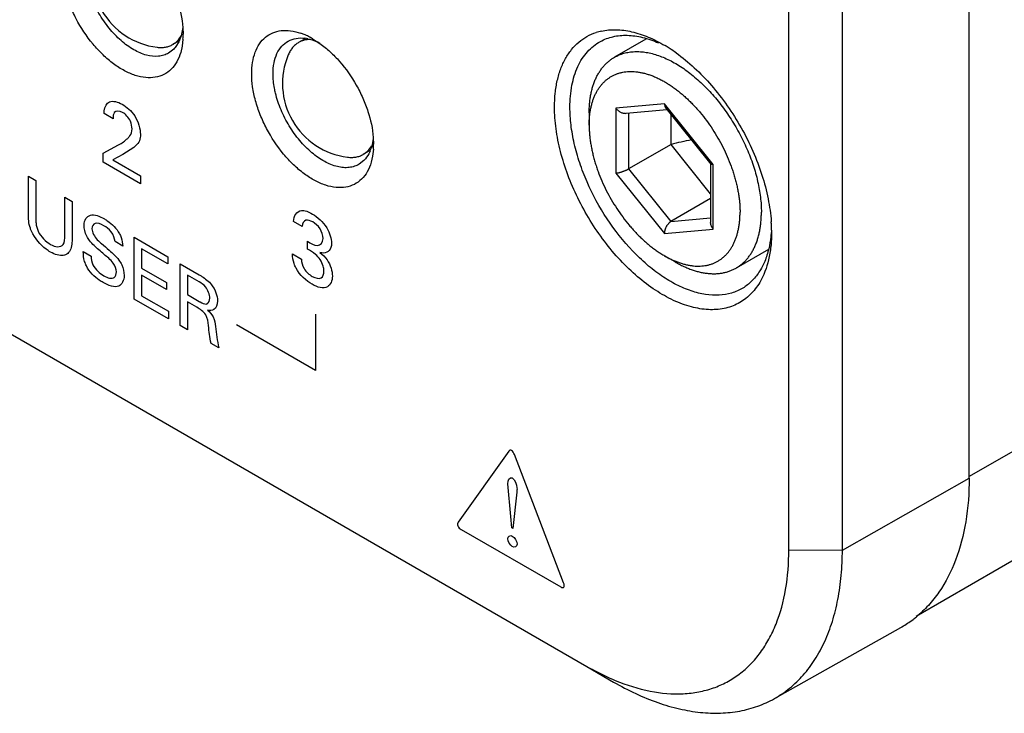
# Model space of a CAD drawing. Header units: inches. Extents: x 0 to 34, y 0 to 22.
# Tile 31 of 37: x 28.509 to 28.966, y 16.217 to 16.539. Entities that reach past the tile are written whole.
import ezdxf

# ---------------------------------------------------------------- set-up
doc = ezdxf.new("R2010")
doc.units = ezdxf.units.IN
doc.header["$LTSCALE"] = 1.87
doc.header["$MEASUREMENT"] = 0
doc.layers.get('0').update_dxf_attribs({"linetype": 'CONTINUOUS'})
doc.layers.add('02___PRT_ALL_AXES', color=7, linetype='CONTINUOUS')

msp = doc.modelspace()

# ---------------------------------------------------------------- linework, layer by layer
at = {"color": 7, "linetype": 'CONTINUOUS'}
for p, q in [((31.3921456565, 17.7367484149), (28.9497088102, 16.3265159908)), ((31.3610832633, 17.6680878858), (28.925104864, 16.261584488)), ((26.5802840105, 17.5040423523), (28.7723150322, 16.238391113)), ((28.9497088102, 16.3258033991), (28.9497088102, 16.611567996)), ((28.8660066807, 16.292477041), (28.8660066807, 16.5782416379)), ((28.8908629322, 16.2924144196), (28.8908629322, 16.5781790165)), ((28.5827538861, 16.5293508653), (28.5841431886, 16.5313281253)), ((28.5847772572, 16.5350708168), (28.5840368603, 16.5312302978)), ((28.5848031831, 16.5351115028), (28.5849317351, 16.5319245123)), ((28.5829653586, 16.5284430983), (28.5813050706, 16.5258339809)), ((28.5840368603, 16.5312302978), (28.5829653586, 16.5284430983)), ((28.5848596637, 16.5296420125), (28.584488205, 16.5264224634)), ((28.6450330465, 16.5298787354), (28.6484350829, 16.5276783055)), ((28.799676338, 16.5296679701), (28.7850758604, 16.5212378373)), ((28.584488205, 16.5264224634), (28.5838270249, 16.5235214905)), ((28.808377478, 16.4995637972), (28.7857916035, 16.4975478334)), ((28.8309633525, 16.4714662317), (28.808377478, 16.4995637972)), ((28.7733756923, 16.4953757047), (28.7733756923, 16.4896598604)), ((28.7857916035, 16.4975478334), (28.7857916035, 16.4674343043)), ((28.7904901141, 16.4952224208), (28.8094731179, 16.4969168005)), ((28.7916835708, 16.495328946), (28.7916835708, 16.4693982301)), ((28.8089456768, 16.4975729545), (28.8297927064, 16.4716385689)), ((28.8113650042, 16.4807620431), (28.8113650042, 16.4945632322)), ((28.6731947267, 16.4840364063), (28.6733200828, 16.4808901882)), ((28.6711422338, 16.4783165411), (28.6724613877, 16.4801715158)), ((28.6732480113, 16.4786076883), (28.6728765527, 16.4753881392)), ((28.8113650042, 16.4807620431), (28.7916835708, 16.4693982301)), ((28.8297430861, 16.457899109), (28.8113650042, 16.4807620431)), ((28.6688670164, 16.4733556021), (28.6666919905, 16.4716351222)), ((28.6728765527, 16.4753881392), (28.6722153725, 16.4724871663)), ((28.7857916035, 16.4674343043), (28.808377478, 16.4393367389)), ((28.7916835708, 16.4693982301), (28.8113234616, 16.4449655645)), ((28.8297430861, 16.4717002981), (28.8297430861, 16.4444410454)), ((28.8309633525, 16.4413527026), (28.8309633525, 16.4714662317)), ((28.8297430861, 16.4556008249), (28.8113234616, 16.4449655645)), ((28.8113234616, 16.4449655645), (28.8297430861, 16.4466096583)), ((28.808377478, 16.4393367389), (28.8309633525, 16.4413527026)), ((28.8580279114, 16.441000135), (28.8580318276, 16.4399639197)), ((28.8565947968, 16.4320487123), (28.8415785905, 16.423378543)), ((28.8133310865, 16.4261753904), (28.8083808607, 16.4290330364)), ((28.8908629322, 16.2924144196), (28.9497088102, 16.3258033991)), ((28.8660066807, 16.292477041), (28.8908629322, 16.2924144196)), ((28.8593042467, 16.2234189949), (28.9179988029, 16.2564771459)), ((28.7723150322, 16.238391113), (28.7846889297, 16.2311227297))]:
    msp.add_line(p, q, dxfattribs=at)
at = {"color": 40, "linetype": 'CONTINUOUS'}
for p, q in [((28.5524229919, 16.4927171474), (28.5482991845, 16.4950981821)), ((28.5479058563, 16.4766462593), (28.5550127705, 16.480612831)), ((28.5479058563, 16.4725208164), (28.5479058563, 16.4766462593)), ((28.5620425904, 16.4793196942), (28.5570172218, 16.4760557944)), ((28.5651789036, 16.4625475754), (28.5479058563, 16.4725208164)), ((28.5570172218, 16.4760557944), (28.5522697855, 16.4735839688)), ((28.5522697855, 16.4735839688), (28.5651789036, 16.4661304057)), ((28.5131491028, 16.4659782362), (28.5165824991, 16.4639958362)), ((28.5131491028, 16.4485057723), (28.5131491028, 16.4659782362)), ((28.5165824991, 16.4639958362), (28.5165824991, 16.4462466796)), ((28.5651789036, 16.4661304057), (28.5651789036, 16.4625475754)), ((28.5300671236, 16.456209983), (28.5334047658, 16.4542828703)), ((28.5300671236, 16.4386184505), (28.5300671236, 16.456209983)), ((28.5334047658, 16.4542828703), (28.5334047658, 16.4366113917)), ((28.6401111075, 16.4426768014), (28.6361503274, 16.4449637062)), ((28.5569116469, 16.4335616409), (28.553334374, 16.4356271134)), ((28.5622345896, 16.4376368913), (28.5778095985, 16.4286440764)), ((28.5622345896, 16.4089657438), (28.5622345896, 16.4376368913)), ((28.6425859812, 16.4321339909), (28.6425859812, 16.4358052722)), ((28.5386221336, 16.4309800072), (28.5421994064, 16.4289145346)), ((28.5778095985, 16.4252693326), (28.5656679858, 16.4322797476)), ((28.5656679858, 16.4322797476), (28.5656679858, 16.423345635)), ((28.5778095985, 16.4286440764), (28.5778095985, 16.4252693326)), ((28.6357186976, 16.4298893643), (28.6398812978, 16.4274859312)), ((28.5656679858, 16.423345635), (28.5772247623, 16.4166728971)), ((28.5835739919, 16.4253157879), (28.5924452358, 16.4201936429)), ((28.5835739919, 16.3966446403), (28.5835739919, 16.4253157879)), ((28.5772247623, 16.4133367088), (28.5656679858, 16.4200094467)), ((28.5656679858, 16.4200094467), (28.5656679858, 16.4104771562)), ((28.5923494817, 16.4169127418), (28.5869116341, 16.4200524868)), ((28.5869116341, 16.4200524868), (28.5869116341, 16.4110384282)), ((28.5772247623, 16.4166728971), (28.5772247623, 16.4133367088)), ((28.5780880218, 16.3998121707), (28.5622345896, 16.4089657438)), ((28.5656679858, 16.4104771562), (28.5780880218, 16.4033059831)), ((28.5869116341, 16.4110384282), (28.5923494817, 16.4078986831)), ((28.5913133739, 16.405121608), (28.5869784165, 16.4076245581)), ((28.5869784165, 16.4076245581), (28.5869784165, 16.3946789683)), ((28.5780880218, 16.4033059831), (28.5780880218, 16.3998121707)), ((28.6464269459, 16.4019929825), (28.6463503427, 16.3758137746)), ((28.5869784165, 16.3946789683), (28.5835739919, 16.3966446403)), ((28.6463503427, 16.3758137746), (28.6096608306, 16.396997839)), ((28.6015659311, 16.3862563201), (28.5978830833, 16.3883827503)), ((28.7360237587, 16.3382899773), (28.7126317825, 16.3053734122)), ((28.7615252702, 16.2771539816), (28.7386994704, 16.3367450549)), ((28.7370691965, 16.3080019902), (28.735582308, 16.3231680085)), ((28.739764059, 16.3192226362), (28.7379560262, 16.3024731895)), ((28.7374335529, 16.3027748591), (28.7370691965, 16.3080019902)), ((28.7139551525, 16.3019404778), (28.7601635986, 16.2752603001)), ((28.7379560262, 16.3024731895), (28.7374335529, 16.3027748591))]:
    msp.add_line(p, q, dxfattribs=at)
at = {"color": 7, "linetype": 'CONTINUOUS'}
for centre, radius, start, end in [((28.5771433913, 16.5600888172), 0.0344862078, 157.1665476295, 262.8361564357), ((28.5490962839, 16.5319136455), 0.0358354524, 356.3655457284, 0.0143697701), ((28.6301670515, 16.5055489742), 0.0284666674, 67.3650106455, 70.9130396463), ((28.6289198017, 16.5025306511), 0.0317325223, 63.2865304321, 67.3838755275), ((28.7844620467, 16.5087263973), 0.0252739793, 102.4500291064, 108.0048258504), ((28.6393358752, 16.5128732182), 0.0173342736, 78.4989794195, 82.8896856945), ((28.6271756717, 16.4989969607), 0.0356730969, 59.9613678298, 63.3355573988), ((28.665531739, 16.509054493), 0.0344862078, 157.1665476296, 262.8361564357), ((28.7722652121, 16.4659588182), 0.0707323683, 57.2353742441, 59.1243885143), ((28.7696532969, 16.4618932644), 0.0755646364, 54.3379051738, 57.2383099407), ((28.8700633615, 16.2406655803), 0.2471675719, 101.5019639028, 103.7380947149), ((28.6555170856, 16.4845357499), 0.0175738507, 337.1702532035, 341.4695381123), ((28.6374846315, 16.4808793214), 0.0358354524, 356.3655457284, 0.0143697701), ((28.7831558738, 16.4396880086), 0.074881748, 3.266667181, 3.9748801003), ((28.785144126, 16.4398002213), 0.0728903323, 2.3443573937, 3.2676628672), ((28.7880172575, 16.4399133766), 0.070014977, 0.8912586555, 2.3480118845), ((28.8931684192, 16.3005391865), 0.0505767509, 300.065553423, 307.057978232), ((28.8927456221, 16.3011029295), 0.0512814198, 307.0553847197, 309.2871390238), ((28.8932988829, 16.3003308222), 0.0503310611, 299.388988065, 300.0558526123)]:
    msp.add_arc(centre, radius, start, end, dxfattribs=at)
for points, knots in [([(28.5592478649, 16.579272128), (28.5609295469, 16.5781222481), (28.5642308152, 16.5755039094), (28.5704014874, 16.5692946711), (28.5756834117, 16.5619140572), (28.5798418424, 16.5538169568), (28.58304699, 16.5456709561), (28.5844731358, 16.5392967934), (28.5848031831, 16.5351115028)], [0, 0, 0, 0, 0.1164937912, 0.2401337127, 0.4998018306, 0.631146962, 0.759931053, 1, 1, 1, 1]), ([(28.5838270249, 16.5235214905), (28.5833843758, 16.5220015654), (28.5822395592, 16.519160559), (28.579567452, 16.5155804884), (28.5760921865, 16.5130609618), (28.5719667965, 16.511742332), (28.5673898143, 16.511648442), (28.562524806, 16.5127374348), (28.557509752, 16.5149405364), (28.5524843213, 16.5181800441), (28.5475966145, 16.5223578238), (28.5413807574, 16.5290855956), (28.5361805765, 16.5369635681), (28.5322514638, 16.5454915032), (28.5300547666, 16.551977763), (28.5286973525, 16.5583480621), (28.5283631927, 16.5625578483), (28.5283631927, 16.5645846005)], [0, 0, 0, 0, 0.0514834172, 0.0985746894, 0.1434370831, 0.1887921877, 0.2372370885, 0.2905927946, 0.3496797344, 0.4144827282, 0.4843633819, 0.5582199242, 0.7118716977, 0.7886626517, 0.8632123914, 0.9340874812, 1, 1, 1, 1]), ([(28.578196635, 16.5231680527), (28.5774901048, 16.5227600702), (28.5759533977, 16.5220937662), (28.5724919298, 16.5214336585), (28.5675968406, 16.5220211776), (28.56168422, 16.524644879), (28.5558329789, 16.528966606), (28.5503919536, 16.5347196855), (28.545693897, 16.5415371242), (28.5420337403, 16.5489786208), (28.5404034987, 16.5542349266), (28.5398421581, 16.5568532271)], [0, 0, 0, 0, 0.0429601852, 0.0873186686, 0.1842731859, 0.2966706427, 0.4246579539, 0.5648504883, 0.7117924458, 0.8589977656, 1, 1, 1, 1]), ([(28.6167515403, 16.5135502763), (28.6167515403, 16.5153331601), (28.6169926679, 16.5187458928), (28.6181889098, 16.5235031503), (28.6202008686, 16.527526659), (28.6229959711, 16.5306735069), (28.6264936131, 16.5328071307), (28.6305487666, 16.5338237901), (28.6349897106, 16.5337227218), (28.6379676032, 16.532972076), (28.6394757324, 16.5324506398)], [0, 0, 0, 0, 0.1491040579, 0.2847099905, 0.4077370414, 0.5217299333, 0.6321082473, 0.7451727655, 0.866547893, 1, 1, 1, 1]), ([(28.7573089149, 16.4981200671), (28.757308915, 16.5002525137), (28.7575045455, 16.5043957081), (28.7584435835, 16.5103532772), (28.7600300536, 16.5157902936), (28.7622368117, 16.5206354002), (28.7650346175, 16.524831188), (28.768394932, 16.5283198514), (28.7722843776, 16.5310309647), (28.7751661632, 16.5322801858), (28.776649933, 16.5327627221)], [0, 0, 0, 0, 0.150658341, 0.2924513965, 0.4251446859, 0.5495750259, 0.6671559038, 0.7797532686, 0.8897668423, 1, 1, 1, 1]), ([(28.7785517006, 16.5285897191), (28.7803861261, 16.5295964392), (28.7844737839, 16.531124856), (28.7912096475, 16.5317075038), (28.7984168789, 16.5306555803), (28.8031875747, 16.528983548), (28.8055968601, 16.5279284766)], [0, 0, 0, 0, 0.2244380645, 0.4609428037, 0.7178930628, 1, 1, 1, 1]), ([(28.7790132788, 16.5334060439), (28.7812272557, 16.5338961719), (28.7859839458, 16.5343103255), (28.7933660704, 16.5333019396), (28.8010505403, 16.5307469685), (28.8060532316, 16.5281678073), (28.8085633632, 16.5266672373)], [0, 0, 0, 0, 0.219565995, 0.4571162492, 0.7168293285, 1, 1, 1, 1]), ([(28.5728439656, 16.5258701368), (28.5735040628, 16.5257871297), (28.5748049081, 16.5257099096), (28.5767119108, 16.5258847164), (28.578498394, 16.5263547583), (28.5795996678, 16.5268643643), (28.5801164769, 16.5271627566)], [0, 0, 0, 0, 0.2657008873, 0.5183910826, 0.7616680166, 1, 1, 1, 1]), ([(28.5801164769, 16.5271627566), (28.5806081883, 16.5274466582), (28.5815532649, 16.5281063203), (28.5823744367, 16.5289142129), (28.5827538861, 16.5293508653)], [0, 0, 0, 0, 0.4953320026, 1, 1, 1, 1]), ([(28.626668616, 16.5135510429), (28.6266686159, 16.5152461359), (28.6269306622, 16.5184691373), (28.6282556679, 16.5228899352), (28.6304919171, 16.5264586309), (28.6325891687, 16.528152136), (28.6337051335, 16.5287653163)], [0, 0, 0, 0, 0.2899460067, 0.5493902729, 0.7821967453, 1, 1, 1, 1]), ([(28.6337051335, 16.5287653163), (28.6348284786, 16.5293825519), (28.6374080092, 16.5302497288), (28.6401119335, 16.5302446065), (28.6414815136, 16.5300741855)], [0, 0, 0, 0, 0.481518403, 1, 1, 1, 1]), ([(28.6385033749, 16.5280891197), (28.637986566, 16.5277907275), (28.6369946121, 16.5270917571), (28.6356943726, 16.5257795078), (28.6345896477, 16.5242152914), (28.6340061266, 16.5230501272), (28.6337479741, 16.5224370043)], [0, 0, 0, 0, 0.2383323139, 0.4816139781, 0.7343154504, 1, 1, 1, 1]), ([(28.6439857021, 16.5294944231), (28.6434897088, 16.5294932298), (28.6425128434, 16.5294355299), (28.6410890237, 16.5291706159), (28.6397441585, 16.5287302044), (28.638904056, 16.5283204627), (28.6385033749, 16.5280891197)], [0, 0, 0, 0, 0.2600901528, 0.511705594, 0.7573838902, 1, 1, 1, 1]), ([(28.6427920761, 16.5298594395), (28.6432553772, 16.529765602), (28.645192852, 16.5292944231), (28.6470569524, 16.5285442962), (28.6484170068, 16.5278659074)], [0, 0, 0, 0, 0.2372363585, 1, 1, 1, 1]), ([(28.6484350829, 16.5276783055), (28.6500752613, 16.5265022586), (28.653288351, 16.5238524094), (28.6592773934, 16.5176446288), (28.6643918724, 16.5103411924), (28.6684108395, 16.5023693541), (28.6715025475, 16.4943759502), (28.6728754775, 16.4881339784), (28.6731947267, 16.4840364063)], [0, 0, 0, 0, 0.1174915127, 0.2417041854, 0.5014301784, 0.6324189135, 0.7607369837, 1, 1, 1, 1]), ([(28.7644411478, 16.4980841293), (28.7644411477, 16.5014859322), (28.7649688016, 16.5079427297), (28.767241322, 16.5155296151), (28.7700078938, 16.5206176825), (28.7724527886, 16.5238428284), (28.7752918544, 16.5265451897), (28.7774373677, 16.5279781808), (28.7785517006, 16.5285897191)], [0, 0, 0, 0, 0.2897794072, 0.5484003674, 0.667582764, 0.7815161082, 0.891721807, 1, 1, 1, 1]), ([(28.5813050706, 16.5258339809), (28.5810840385, 16.5255630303), (28.5801742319, 16.5245391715), (28.5790795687, 16.5236778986), (28.578196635, 16.5231680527)], [0, 0, 0, 0, 0.2553762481, 1, 1, 1, 1]), ([(28.7850758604, 16.5212378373), (28.7854226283, 16.5214380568), (28.7861301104, 16.5218169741), (28.7872276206, 16.522317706), (28.7883605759, 16.5227504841), (28.789527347, 16.5231146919), (28.7907263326, 16.5234098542), (28.7919558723, 16.5236355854), (28.7932142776, 16.5237916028), (28.7944998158, 16.5238777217), (28.7958107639, 16.5238938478), (28.7976077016, 16.5238213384), (28.7999122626, 16.5235503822), (28.8027208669, 16.5229506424), (28.8055853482, 16.5220768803), (28.8084903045, 16.520934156), (28.8114204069, 16.5195288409), (28.8143600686, 16.5178686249), (28.8172936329, 16.5159625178), (28.8202054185, 16.5138208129), (28.823079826, 16.511455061), (28.8259014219, 16.5088780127), (28.8286550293, 16.506103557), (28.831325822, 16.5031466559), (28.8338994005, 16.5000232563), (28.8363618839, 16.4967502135), (28.8386999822, 16.4933451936), (28.8409010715, 16.489826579), (28.8429532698, 16.4862133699), (28.8448454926, 16.482525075), (28.8465675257, 16.4787816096), (28.8481100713, 16.4750031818), (28.8494648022, 16.4712101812), (28.8506244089, 16.4674230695), (28.851582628, 16.4636622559), (28.8523342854, 16.4599480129), (28.8528753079, 16.4563002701), (28.8532027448, 16.4527388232), (28.8532787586, 16.4503932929), (28.8532787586, 16.4492406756)], [0, 0, 0, 0, 0.0106522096, 0.0213332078, 0.0320713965, 0.0428944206, 0.0538288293, 0.0648997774, 0.0761307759, 0.0875434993, 0.0991576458, 0.1109908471, 0.1353671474, 0.1607793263, 0.1872935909, 0.2149458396, 0.2437445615, 0.2736738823, 0.3046964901, 0.3367564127, 0.369781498, 0.4036857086, 0.4383711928, 0.4737301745, 0.5096467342, 0.5459984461, 0.5826579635, 0.6194945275, 0.6563754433, 0.6931675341, 0.7297385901, 0.7659588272, 0.8017023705, 0.8368487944, 0.8712847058, 0.9049054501, 0.9376168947, 0.9693373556, 1, 1, 1, 1]), ([(28.8137077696, 16.5232872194), (28.8166544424, 16.5211749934), (28.8224261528, 16.5164133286), (28.8303709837, 16.5081560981), (28.8376682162, 16.4987799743), (28.8441056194, 16.4885523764), (28.8495016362, 16.4777678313), (28.8537022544, 16.4667337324), (28.856583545, 16.4557641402), (28.8576098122, 16.44844448), (28.8578574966, 16.4448787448)], [0, 0, 0, 0, 0.1175389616, 0.241843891, 0.3708111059, 0.5020448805, 0.6330058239, 0.7611400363, 0.8841206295, 1, 1, 1, 1]), ([(28.7733756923, 16.4953757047), (28.7733756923, 16.4961210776), (28.7734065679, 16.4975931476), (28.7735495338, 16.4997683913), (28.7737882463, 16.5018777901), (28.7741221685, 16.5039162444), (28.7745505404, 16.5058788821), (28.775072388, 16.5077609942), (28.775686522, 16.5095580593), (28.7763915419, 16.5112657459), (28.7771858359, 16.5128799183), (28.7780675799, 16.5143966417), (28.7790347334, 16.5158121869), (28.7800850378, 16.5171230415), (28.7812159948, 16.5183259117), (28.7824249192, 16.5194177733), (28.7837087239, 16.5203957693), (28.7846134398, 16.5209708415), (28.7850758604, 16.5212378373)], [0, 0, 0, 0, 0.0752353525, 0.1485631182, 0.2199615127, 0.2894255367, 0.3569696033, 0.4226285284, 0.4864592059, 0.5485419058, 0.6089814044, 0.6679076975, 0.7254761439, 0.7818668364, 0.8372830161, 0.8919483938, 0.9461033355, 1, 1, 1, 1]), ([(28.6722153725, 16.4724871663), (28.6717727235, 16.4709672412), (28.6706279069, 16.4681262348), (28.6679557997, 16.4645461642), (28.6644805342, 16.4620266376), (28.6603551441, 16.4607080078), (28.655778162, 16.4606141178), (28.6509131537, 16.4617031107), (28.6458980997, 16.4639062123), (28.6408726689, 16.4671457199), (28.6359849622, 16.4713234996), (28.6297691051, 16.4780512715), (28.6245689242, 16.485929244), (28.6206398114, 16.494457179), (28.6184431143, 16.5009434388), (28.6170857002, 16.5073137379), (28.6167515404, 16.5115235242), (28.6167515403, 16.5135502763)], [0, 0, 0, 0, 0.0514834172, 0.0985746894, 0.1434370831, 0.1887921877, 0.2372370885, 0.2905927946, 0.3496797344, 0.4144827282, 0.4843633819, 0.5582199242, 0.7118716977, 0.7886626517, 0.8632123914, 0.9340874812, 1, 1, 1, 1]), ([(28.6278095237, 16.5045719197), (28.6276233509, 16.5053420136), (28.6269911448, 16.5082956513), (28.626668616, 16.5113224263), (28.626668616, 16.5135510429)], [0, 0, 0, 0, 0.2622660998, 1, 1, 1, 1]), ([(28.7733756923, 16.4896598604), (28.7733756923, 16.4903129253), (28.773402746, 16.4916026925), (28.7735280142, 16.4935085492), (28.7737371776, 16.4953567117), (28.7740297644, 16.4971427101), (28.7744051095, 16.4988622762), (28.7748623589, 16.5005112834), (28.7754004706, 16.5020857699), (28.7760182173, 16.5035819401), (28.7767141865, 16.5049961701), (28.7774867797, 16.5063250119), (28.7783342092, 16.5075651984), (28.7792544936, 16.5087136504), (28.7802454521, 16.5097674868), (28.7813046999, 16.5107240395), (28.7824296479, 16.5115808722), (28.7836175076, 16.5123358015), (28.7848653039, 16.512986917), (28.786169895, 16.5135325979), (28.7875279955, 16.5139715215), (28.7889362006, 16.514302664), (28.7903910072, 16.5145252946), (28.7918888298, 16.5146389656), (28.7934260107, 16.5146435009), (28.7949988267, 16.5145389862), (28.7966034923, 16.5143257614), (28.7982361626, 16.5140044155), (28.799892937, 16.5135757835), (28.8015698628, 16.5130409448), (28.8032629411, 16.5124012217), (28.8049681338, 16.5116581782), (28.8066813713, 16.5108136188), (28.8083985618, 16.5098695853), (28.8101155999, 16.508828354), (28.8118283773, 16.5076924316), (28.8135327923, 16.5064645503), (28.8152247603, 16.5051476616), (28.8169002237, 16.5037449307), (28.8185551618, 16.5022597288), (28.8201856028, 16.5006956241), (28.8217876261, 16.4990563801), (28.8233574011, 16.4973459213), (28.8254115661, 16.494965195), (28.8278729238, 16.4918375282), (28.8306264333, 16.4878873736), (28.8331670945, 16.4837607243), (28.8354705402, 16.4794971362), (28.8375146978, 16.4751374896), (28.8389926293, 16.471442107), (28.8400272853, 16.468472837), (28.8407236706, 16.4662581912), (28.8413422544, 16.4640512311), (28.8418815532, 16.4618572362), (28.8423402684, 16.4596814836), (28.8427172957, 16.457529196), (28.8430117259, 16.4554055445), (28.8432228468, 16.4533156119), (28.8433501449, 16.4512644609), (28.8433792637, 16.4499099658), (28.8433792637, 16.4492406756)], [0, 0, 0, 0, 0.0156935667, 0.0309892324, 0.0458823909, 0.0603720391, 0.0744611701, 0.0881570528, 0.1014715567, 0.1144214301, 0.1270285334, 0.1393199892, 0.1513282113, 0.1630907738, 0.1746500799, 0.186052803, 0.1973490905, 0.2085915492, 0.2198340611, 0.231130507, 0.2425334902, 0.2540931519, 0.265856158, 0.2778649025, 0.2901569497, 0.302764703, 0.3157152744, 0.3290305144, 0.3427271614, 0.3568170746, 0.3713075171, 0.3862014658, 0.4014979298, 0.4171922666, 0.4332764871, 0.4497395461, 0.4665676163, 0.4837443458, 0.5012510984, 0.5190671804, 0.5371700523, 0.5555355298, 0.574137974, 0.5929504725, 0.6310885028, 0.6697196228, 0.7085996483, 0.747479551, 0.7861103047, 0.8242477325, 0.8430598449, 0.8616618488, 0.8800268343, 0.8981291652, 0.9159446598, 0.9334507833, 0.9506268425, 0.9674542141, 0.9839165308, 1, 1, 1, 1]), ([(28.6666919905, 16.4716351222), (28.6659934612, 16.4712116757), (28.6644747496, 16.4705087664), (28.6619705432, 16.4699676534), (28.6592782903, 16.4699325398), (28.6553618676, 16.4705757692), (28.6502415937, 16.4727157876), (28.6443604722, 16.47690276), (28.6388418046, 16.482538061), (28.6340282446, 16.4892734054), (28.6302166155, 16.4966844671), (28.6284459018, 16.501939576), (28.6278095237, 16.5045719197)], [0, 0, 0, 0, 0.0430429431, 0.0873277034, 0.1340496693, 0.1840747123, 0.295573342, 0.4226801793, 0.5623139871, 0.7092801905, 0.857296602, 1, 1, 1, 1]), ([(28.808377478, 16.4995637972), (28.808377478, 16.4994637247), (28.8083831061, 16.4992670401), (28.8084094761, 16.4989784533), (28.8084536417, 16.4987028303), (28.8085156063, 16.4984416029), (28.8085953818, 16.4981962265), (28.8086929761, 16.4979682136), (28.808808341, 16.4977591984), (28.8088985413, 16.4976315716), (28.8089465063, 16.4975719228)], [0, 0, 0, 0, 0.1423177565, 0.2796305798, 0.4118445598, 0.5389618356, 0.6610612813, 0.7783417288, 0.8911465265, 1, 1, 1, 1]), ([(28.8525010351, 16.4166778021), (28.8512726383, 16.414617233), (28.8490780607, 16.41175414), (28.8454901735, 16.4087017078), (28.8415739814, 16.406246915), (28.8359331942, 16.4042576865), (28.8284570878, 16.4037750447), (28.8204762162, 16.4051300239), (28.8121983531, 16.4082435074), (28.8038265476, 16.4130125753), (28.7955736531, 16.4193042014), (28.7876549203, 16.4269473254), (28.7802828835, 16.4357365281), (28.7736586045, 16.4454344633), (28.7679603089, 16.4557752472), (28.7633435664, 16.4664760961), (28.7599372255, 16.4772501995), (28.7578314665, 16.4877992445), (28.7573089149, 16.4947607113), (28.7573089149, 16.4981200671)], [0, 0, 0, 0, 0.046350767, 0.0686700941, 0.0907592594, 0.135363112, 0.18254819, 0.2339970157, 0.2906140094, 0.3525797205, 0.4195109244, 0.4906115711, 0.5647950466, 0.6407773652, 0.7171757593, 0.7925726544, 0.8655947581, 0.9350926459, 1, 1, 1, 1]), ([(28.844679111, 16.414049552), (28.8430626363, 16.4130701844), (28.8394912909, 16.4114967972), (28.8335644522, 16.4105208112), (28.82718534, 16.4108985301), (28.8204984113, 16.4125971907), (28.8136354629, 16.415559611), (28.8067349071, 16.4197178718), (28.7999377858, 16.4249814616), (28.791055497, 16.4334636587), (28.7811796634, 16.4460317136), (28.7734702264, 16.4602023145), (28.7688732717, 16.4721215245), (28.766357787, 16.4809826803), (28.7648155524, 16.4896310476), (28.7644411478, 16.4953271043), (28.7644411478, 16.4980841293)], [0, 0, 0, 0, 0.0428396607, 0.087324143, 0.1349319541, 0.1866551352, 0.2429332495, 0.3037659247, 0.3687973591, 0.4373973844, 0.5817442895, 0.7290564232, 0.8012163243, 0.8709778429, 0.9375083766, 1, 1, 1, 1]), ([(28.7857916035, 16.4975478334), (28.7859351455, 16.4973692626), (28.7862426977, 16.4970250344), (28.7867554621, 16.4965567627), (28.7873159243, 16.4961413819), (28.7879159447, 16.495788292), (28.788545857, 16.495507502), (28.7890896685, 16.4953413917), (28.7895277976, 16.4952559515), (28.7899570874, 16.4952045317), (28.7902803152, 16.4952036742), (28.7904915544, 16.4952225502)], [0, 0, 0, 0, 0.1263325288, 0.2540059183, 0.3822763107, 0.51030128, 0.6371317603, 0.7617197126, 0.8228693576, 0.8830579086, 1, 1, 1, 1]), ([(28.7733756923, 16.4896598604), (28.7733756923, 16.4889905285), (28.7734048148, 16.4876359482), (28.7735321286, 16.4855846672), (28.7737432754, 16.4834946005), (28.7740377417, 16.4813708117), (28.774414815, 16.4792183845), (28.774873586, 16.4770424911), (28.77541295, 16.474848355), (28.7760316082, 16.4726412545), (28.7767280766, 16.4704264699), (28.7777628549, 16.4674570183), (28.7792409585, 16.4637614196), (28.7812853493, 16.4594015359), (28.783589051, 16.4551377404), (28.7861299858, 16.4510109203), (28.7888837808, 16.4470606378), (28.791345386, 16.4439329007), (28.7933997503, 16.4415521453), (28.7949696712, 16.4398416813), (28.7965718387, 16.4382024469), (28.7982024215, 16.4366383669), (28.7998574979, 16.4351532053), (28.8015330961, 16.4337505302), (28.8032251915, 16.4324337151), (28.8049297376, 16.4312059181), (28.8066426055, 16.4300701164), (28.8078011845, 16.42936767), (28.8083808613, 16.4290330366)], [0, 0, 0, 0, 0.0275967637, 0.0558436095, 0.0847168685, 0.1141884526, 0.1442264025, 0.1747952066, 0.2058561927, 0.2373678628, 0.2692862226, 0.301565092, 0.3670033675, 0.4332880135, 0.5000000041, 0.5667119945, 0.6329966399, 0.6984349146, 0.7307137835, 0.7626321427, 0.7941438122, 0.8252047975, 0.8557736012, 0.8858115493, 0.9152831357, 0.9441563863, 0.9724032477, 1, 1, 1, 1]), ([(28.6732024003, 16.4839767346), (28.6731611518, 16.4835311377), (28.6729605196, 16.481831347), (28.6725819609, 16.4801492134), (28.6721798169, 16.4789506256)], [0, 0, 0, 0, 0.2614289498, 1, 1, 1, 1]), ([(28.6685048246, 16.4761284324), (28.668996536, 16.476412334), (28.6699416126, 16.4770719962), (28.6707627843, 16.4778798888), (28.6711422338, 16.4783165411)], [0, 0, 0, 0, 0.4953320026, 1, 1, 1, 1]), ([(28.6717142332, 16.4777171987), (28.6715365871, 16.4772962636), (28.6707946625, 16.4757204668), (28.6697705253, 16.4742694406), (28.6688670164, 16.4733556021)], [0, 0, 0, 0, 0.2622817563, 1, 1, 1, 1]), ([(28.6612323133, 16.4748358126), (28.6618924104, 16.4747528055), (28.6631932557, 16.4746755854), (28.6651002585, 16.4748503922), (28.6668867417, 16.4753204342), (28.6679880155, 16.4758300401), (28.6685048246, 16.4761284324)], [0, 0, 0, 0, 0.2657008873, 0.5183910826, 0.7616680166, 1, 1, 1, 1]), ([(28.7857916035, 16.4674343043), (28.7858859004, 16.467442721), (28.7860823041, 16.4674648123), (28.7863872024, 16.4675105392), (28.7867133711, 16.4675701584), (28.7870589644, 16.4676435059), (28.7874220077, 16.4677303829), (28.7878003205, 16.4678305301), (28.7881914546, 16.467943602), (28.7885926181, 16.4680691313), (28.7890006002, 16.468206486), (28.7894117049, 16.4683548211), (28.7898217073, 16.4685130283), (28.7902258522, 16.468679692), (28.7906189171, 16.4688530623), (28.7909953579, 16.4690310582), (28.7913495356, 16.4692113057), (28.7915754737, 16.4693358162), (28.7916835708, 16.4693982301)], [0, 0, 0, 0, 0.0454623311, 0.0948786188, 0.1480267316, 0.2046623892, 0.2645124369, 0.3272677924, 0.3925729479, 0.4600140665, 0.5291059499, 0.5992795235, 0.6698722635, 0.7401250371, 0.8091894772, 0.8761496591, 0.9400592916, 1, 1, 1, 1]), ([(28.8309633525, 16.4714662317), (28.8308901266, 16.4714596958), (28.8307498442, 16.4714496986), (28.8305487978, 16.4714442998), (28.8303675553, 16.4714492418), (28.8302295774, 16.4714624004), (28.8301302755, 16.4714788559), (28.8300639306, 16.471493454), (28.830003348, 16.4715107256), (28.8299486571, 16.4715306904), (28.8298999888, 16.4715533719), (28.8298574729, 16.4715788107), (28.8298212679, 16.4716070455), (28.8298008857, 16.471628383), (28.8297920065, 16.4716394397)], [0, 0, 0, 0, 0.181252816, 0.346629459, 0.4956518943, 0.628022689, 0.6879478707, 0.7437227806, 0.7954166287, 0.8431500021, 0.887116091, 0.927605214, 0.9650382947, 1, 1, 1, 1]), ([(28.8083808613, 16.4290330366), (28.8089464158, 16.4287065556), (28.81007688, 16.4280852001), (28.8117899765, 16.4272408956), (28.8134950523, 16.4264980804), (28.8151879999, 16.4258585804), (28.8168647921, 16.4253239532), (28.8185214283, 16.424895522), (28.8201539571, 16.4245743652), (28.8217584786, 16.4243613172), (28.8233311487, 16.4242569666), (28.8248681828, 16.4242616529), (28.8263658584, 16.4243754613), (28.8278205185, 16.4245982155), (28.8292285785, 16.4249294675), (28.8305865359, 16.4253684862), (28.8318909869, 16.4259142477), (28.8331386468, 16.4265654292), (28.8343263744, 16.4273204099), (28.8354511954, 16.4281772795), (28.8365103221, 16.4291338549), (28.8375011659, 16.4301876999), (28.8384213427, 16.4313361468), (28.8392686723, 16.4325763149), (28.8400411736, 16.4339051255), (28.8407370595, 16.4353193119), (28.8413547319, 16.4368154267), (28.8418927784, 16.4383898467), (28.8423499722, 16.4400387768), (28.8427252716, 16.4417582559), (28.8430178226, 16.4435441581), (28.8432269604, 16.445392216), (28.8433522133, 16.4472979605), (28.8433792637, 16.4485876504), (28.8433792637, 16.4492406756)], [0, 0, 0, 0, 0.037617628, 0.074281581, 0.1099807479, 0.1447127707, 0.1784848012, 0.211314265, 0.2432296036, 0.2742709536, 0.3044907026, 0.3339538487, 0.3627380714, 0.3909334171, 0.4186415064, 0.4459741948, 0.4730516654, 0.4999999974, 0.5269483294, 0.5540258, 0.5813584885, 0.6090665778, 0.6372619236, 0.6660461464, 0.6955092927, 0.7257290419, 0.7567703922, 0.7886857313, 0.8215151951, 0.8552872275, 0.8900192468, 0.9257184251, 0.9623823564, 1, 1, 1, 1]), ([(28.8415785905, 16.423378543), (28.8420410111, 16.4236455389), (28.8429457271, 16.424220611), (28.8442295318, 16.425198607), (28.8454384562, 16.4262904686), (28.8465694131, 16.4274933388), (28.8476197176, 16.4288041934), (28.848586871, 16.4302197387), (28.8494686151, 16.431736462), (28.850262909, 16.4333506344), (28.850967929, 16.435058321), (28.851582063, 16.4368553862), (28.8521039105, 16.4387374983), (28.8525322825, 16.440700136), (28.8528662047, 16.4427385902), (28.8531049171, 16.444847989), (28.8532478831, 16.4470232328), (28.8532787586, 16.4484953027), (28.8532787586, 16.4492406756)], [0, 0, 0, 0, 0.0538966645, 0.1080516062, 0.1627169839, 0.2181331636, 0.2745238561, 0.3320923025, 0.3910185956, 0.4514580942, 0.5135407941, 0.5773714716, 0.6430303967, 0.7105744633, 0.7800384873, 0.8514368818, 0.9247646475, 1, 1, 1, 1]), ([(28.808377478, 16.4393367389), (28.808377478, 16.4394591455), (28.8083862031, 16.4397085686), (28.8084237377, 16.4400875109), (28.8084859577, 16.4404760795), (28.808572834, 16.4408718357), (28.8086842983, 16.4412722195), (28.8088202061, 16.4416744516), (28.8089802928, 16.4420754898), (28.8091641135, 16.442471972), (28.8093709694, 16.4428601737), (28.8095998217, 16.443235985), (28.8098491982, 16.4435949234), (28.8101171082, 16.4439321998), (28.8104009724, 16.4442428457), (28.8106976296, 16.4445219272), (28.8110032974, 16.4447647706), (28.8112164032, 16.4449037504), (28.8113234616, 16.4449655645)], [0, 0, 0, 0, 0.0556382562, 0.1133425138, 0.172982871, 0.2344027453, 0.2974147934, 0.3617980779, 0.4272924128, 0.4935923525, 0.5603410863, 0.6271259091, 0.6934774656, 0.7588756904, 0.8227656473, 0.8845858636, 0.9438091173, 1, 1, 1, 1]), ([(28.8309633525, 16.4413527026), (28.8307773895, 16.4415840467), (28.8305230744, 16.441948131), (28.8302426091, 16.442461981), (28.8300666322, 16.4428530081), (28.8299257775, 16.4432494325), (28.8298222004, 16.4436483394), (28.829758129, 16.4440463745), (28.8297430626, 16.4443118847), (28.8297430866, 16.4444430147)], [0, 0, 0, 0, 0.2632091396, 0.3920873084, 0.518765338, 0.643032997, 0.7647209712, 0.883718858, 1, 1, 1, 1]), ([(28.8580318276, 16.4399639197), (28.8580318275, 16.4377435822), (28.8578191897, 16.4334327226), (28.8565097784, 16.4254775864), (28.8544227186, 16.4199013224), (28.8525010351, 16.4166778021)], [0, 0, 0, 0, 0.2755858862, 0.5341992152, 1, 1, 1, 1]), ([(28.8578187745, 16.4398257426), (28.8577717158, 16.4391763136), (28.8575448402, 16.4366624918), (28.8571345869, 16.4341635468), (28.8567088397, 16.432339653)], [0, 0, 0, 0, 0.2579702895, 1, 1, 1, 1]), ([(28.8567088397, 16.432339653), (28.8562411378, 16.4303360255), (28.8550537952, 16.4265305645), (28.8523922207, 16.4213871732), (28.8489559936, 16.4171353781), (28.8461556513, 16.414944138), (28.844679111, 16.414049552)], [0, 0, 0, 0, 0.2749120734, 0.5299300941, 0.7693267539, 1, 1, 1, 1]), ([(28.8133310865, 16.4261753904), (28.8139766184, 16.4258027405), (28.8152669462, 16.4250935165), (28.8172222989, 16.4241298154), (28.8191684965, 16.4232819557), (28.8211008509, 16.4225520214), (28.8230147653, 16.4219417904), (28.8249056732, 16.421452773), (28.8267690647, 16.4210862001), (28.8286004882, 16.4208430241), (28.8303955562, 16.4207239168), (28.8321499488, 16.4207292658), (28.8338594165, 16.420859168), (28.8355197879, 16.4211134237), (28.8371269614, 16.4214915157), (28.8386769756, 16.4219926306), (28.8401658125, 16.4226155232), (28.8411161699, 16.4231115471), (28.8415785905, 16.423378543)], [0, 0, 0, 0, 0.0752352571, 0.1485631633, 0.2199614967, 0.2894255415, 0.3569696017, 0.4226285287, 0.4864592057, 0.5485419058, 0.6089814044, 0.6679076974, 0.7254761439, 0.7818668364, 0.8372830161, 0.8919483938, 0.9461033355, 1, 1, 1, 1]), ([(28.9497088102, 16.3258033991), (28.9497088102, 16.31902742), (28.9487915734, 16.306070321), (28.94421151, 16.2880312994), (28.9376649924, 16.2750779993), (28.9309670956, 16.2666158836), (28.9271947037, 16.2630295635), (28.9252173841, 16.261412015)], [0, 0, 0, 0, 0.2860838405, 0.5455960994, 0.7811607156, 0.8921417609, 1, 1, 1, 1]), ([(28.7854119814, 16.2318928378), (28.7906627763, 16.2297164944), (28.8010394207, 16.2264026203), (28.8143550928, 16.2252169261), (28.8241900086, 16.2263620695), (28.8310069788, 16.2281728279), (28.837353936, 16.2309498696), (28.8431756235, 16.2346632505), (28.8484174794, 16.2392829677), (28.8530351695, 16.2447632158), (28.8569968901, 16.251051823), (28.8614711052, 16.2606852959), (28.8651512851, 16.2746007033), (28.8660066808, 16.2863317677), (28.8660066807, 16.292477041)], [0, 0, 0, 0, 0.1368104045, 0.2603485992, 0.3182870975, 0.3744108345, 0.4294883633, 0.4843774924, 0.539947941, 0.597016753, 0.6562814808, 0.7183152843, 0.8520857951, 1, 1, 1, 1]), ([(28.8593038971, 16.2234195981), (28.8617985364, 16.2248246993), (28.866598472, 16.2281010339), (28.8729434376, 16.2342459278), (28.8784038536, 16.2415593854), (28.8829257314, 16.2499607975), (28.886473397, 16.2593644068), (28.8890193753, 16.2696789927), (28.8905409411, 16.2807980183), (28.8908629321, 16.2884772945), (28.8908629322, 16.2924144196)], [0, 0, 0, 0, 0.1080727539, 0.2180962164, 0.3319560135, 0.451210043, 0.5770611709, 0.7103339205, 0.8513880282, 1, 1, 1, 1]), ([(28.7723150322, 16.238391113), (28.7733990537, 16.2377652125), (28.7776577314, 16.235391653), (28.7820644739, 16.2332803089), (28.7854119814, 16.2318928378)], [0, 0, 0, 0, 0.2567463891, 1, 1, 1, 1]), ([(28.7846889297, 16.2311227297), (28.7880472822, 16.229183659), (28.7947566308, 16.2256706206), (28.8049896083, 16.221466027), (28.8150462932, 16.2185097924), (28.8248275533, 16.2168352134), (28.8342445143, 16.2164622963), (28.8432095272, 16.2174044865), (28.8516306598, 16.2196546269), (28.8568450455, 16.2220346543), (28.8593038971, 16.2234195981)], [0, 0, 0, 0, 0.1483475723, 0.28927638, 0.4225595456, 0.5485218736, 0.6679419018, 0.7819563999, 0.8920446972, 1, 1, 1, 1])]:
    msp.add_open_spline(points, degree=3, knots=knots, dxfattribs=at)
at = {"color": 40, "linetype": 'CONTINUOUS'}
for points, knots in [([(28.5482991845, 16.4950981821), (28.5483107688, 16.4955570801), (28.5484017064, 16.4980158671), (28.5494669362, 16.4999645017), (28.5508118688, 16.5005380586)], [0, 0, 0, 0, 0.1845728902, 1, 1, 1, 1]), ([(28.5567004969, 16.4994031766), (28.5587112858, 16.4982421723), (28.5633504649, 16.4943970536), (28.5651023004, 16.4879698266), (28.5651023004, 16.4853962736)], [0, 0, 0, 0, 0.4742848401, 1, 1, 1, 1]), ([(28.5568635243, 16.4956377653), (28.555416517, 16.4964732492), (28.5526745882, 16.4966248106), (28.5524229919, 16.4938018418), (28.5524229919, 16.4927171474)], [0, 0, 0, 0, 0.6063530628, 1, 1, 1, 1]), ([(28.5612176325, 16.4880021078), (28.5612176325, 16.4890842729), (28.5607845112, 16.4921659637), (28.5582032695, 16.4948642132), (28.5568635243, 16.4956377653)], [0, 0, 0, 0, 0.411607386, 1, 1, 1, 1]), ([(28.5592131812, 16.4835836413), (28.5595582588, 16.4839308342), (28.560567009, 16.484998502), (28.5612176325, 16.4866466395), (28.5612176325, 16.4880021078)], [0, 0, 0, 0, 0.3328560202, 1, 1, 1, 1]), ([(28.5651023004, 16.4853962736), (28.5651023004, 16.4849082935), (28.5650506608, 16.4820012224), (28.5633411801, 16.4804687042), (28.5620425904, 16.4793196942)], [0, 0, 0, 0, 0.1678389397, 1, 1, 1, 1]), ([(28.6361503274, 16.4449637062), (28.636232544, 16.4476994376), (28.6387927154, 16.4513212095), (28.6431890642, 16.4494657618), (28.644944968, 16.4484519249)], [0, 0, 0, 0, 0.5786882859, 1, 1, 1, 1]), ([(28.5145873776, 16.4404467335), (28.5143854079, 16.4409024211), (28.5132650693, 16.4437021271), (28.5131491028, 16.4464218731), (28.5131491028, 16.4485057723)], [0, 0, 0, 0, 0.1649130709, 1, 1, 1, 1]), ([(28.5165824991, 16.4462466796), (28.5165824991, 16.4455855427), (28.5166401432, 16.4437704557), (28.5171149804, 16.4416932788), (28.5176853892, 16.4404468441)], [0, 0, 0, 0, 0.3693034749, 1, 1, 1, 1]), ([(28.5389575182, 16.4432528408), (28.5389575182, 16.4456686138), (28.5415426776, 16.4493256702), (28.5461853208, 16.4474597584), (28.5484239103, 16.4461672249)], [0, 0, 0, 0, 0.4830975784, 1, 1, 1, 1]), ([(28.5481071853, 16.4430139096), (28.5467145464, 16.4438180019), (28.5439628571, 16.4450217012), (28.5426118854, 16.4428050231), (28.5426118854, 16.4415414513)], [0, 0, 0, 0, 0.5599765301, 1, 1, 1, 1]), ([(28.5484239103, 16.4461672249), (28.5489266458, 16.4458769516), (28.5513921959, 16.4443207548), (28.55405863, 16.441784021), (28.5554056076, 16.4393181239)], [0, 0, 0, 0, 0.20184672, 1, 1, 1, 1]), ([(28.6450603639, 16.444758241), (28.643984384, 16.4453794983), (28.6414460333, 16.4462545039), (28.6402460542, 16.4440805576), (28.6401111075, 16.4426768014)], [0, 0, 0, 0, 0.4547168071, 1, 1, 1, 1]), ([(28.644944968, 16.4484519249), (28.6472886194, 16.44709873), (28.651902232, 16.4431690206), (28.6538167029, 16.4369861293), (28.6538167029, 16.4348518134)], [0, 0, 0, 0, 0.5590661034, 1, 1, 1, 1]), ([(28.6498554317, 16.4370505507), (28.6498554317, 16.4384225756), (28.6489051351, 16.4420298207), (28.6462457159, 16.4440738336), (28.6450603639, 16.444758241)], [0, 0, 0, 0, 0.5006097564, 1, 1, 1, 1]), ([(28.5233633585, 16.4308147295), (28.5226836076, 16.4312072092), (28.5194543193, 16.4333286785), (28.5160672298, 16.4371522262), (28.5145873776, 16.4404467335)], [0, 0, 0, 0, 0.2085375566, 1, 1, 1, 1]), ([(28.5415374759, 16.4361267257), (28.5410749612, 16.4367562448), (28.5396117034, 16.4390253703), (28.5389575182, 16.4417145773), (28.5389575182, 16.4432528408)], [0, 0, 0, 0, 0.2955710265, 1, 1, 1, 1]), ([(28.5426118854, 16.4415414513), (28.5426118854, 16.4400074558), (28.5444787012, 16.4368010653), (28.546413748, 16.4352801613), (28.5470808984, 16.4347114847)], [0, 0, 0, 0, 0.6595341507, 1, 1, 1, 1]), ([(28.553334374, 16.4356271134), (28.5532688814, 16.4370192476), (28.5518578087, 16.4406752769), (28.5492879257, 16.4423321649), (28.5481071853, 16.4430139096)], [0, 0, 0, 0, 0.4987262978, 1, 1, 1, 1]), ([(28.5233633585, 16.4343470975), (28.5255379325, 16.4330915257), (28.5298010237, 16.4325699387), (28.5300671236, 16.4369714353), (28.5300671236, 16.4386184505)], [0, 0, 0, 0, 0.6038844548, 1, 1, 1, 1]), ([(28.5334047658, 16.4366113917), (28.5334047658, 16.4361304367), (28.5333702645, 16.433479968), (28.5325663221, 16.4311837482), (28.5313713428, 16.4301611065)], [0, 0, 0, 0, 0.1794445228, 1, 1, 1, 1]), ([(28.5482800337, 16.4296918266), (28.5474565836, 16.4304007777), (28.5451783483, 16.4323813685), (28.5427972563, 16.4344178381), (28.5415374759, 16.4361267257)], [0, 0, 0, 0, 0.3581252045, 1, 1, 1, 1]), ([(28.5554056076, 16.4393181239), (28.5557204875, 16.4387345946), (28.5566176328, 16.4367615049), (28.5568433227, 16.4348132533), (28.5569116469, 16.4335616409)], [0, 0, 0, 0, 0.3084580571, 1, 1, 1, 1]), ([(28.6425859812, 16.4358052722), (28.6441446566, 16.4347493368), (28.6475759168, 16.4327106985), (28.6498554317, 16.4351804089), (28.6498554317, 16.4370505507)], [0, 0, 0, 0, 0.4913439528, 1, 1, 1, 1]), ([(28.5313713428, 16.4301611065), (28.5308044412, 16.4296662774), (28.5285492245, 16.4286283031), (28.5254276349, 16.4296228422), (28.5233633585, 16.4308147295)], [0, 0, 0, 0, 0.3059899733, 1, 1, 1, 1]), ([(28.5400604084, 16.4243492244), (28.5397324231, 16.4250287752), (28.5388123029, 16.4273346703), (28.5386221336, 16.4295595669), (28.5386221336, 16.4309800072)], [0, 0, 0, 0, 0.3036621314, 1, 1, 1, 1]), ([(28.5470808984, 16.4347114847), (28.5482617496, 16.4336805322), (28.5509631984, 16.4313187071), (28.5537655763, 16.4288583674), (28.5550893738, 16.4270699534)], [0, 0, 0, 0, 0.4334226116, 1, 1, 1, 1]), ([(28.6538167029, 16.4348518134), (28.6538167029, 16.4341478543), (28.6534634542, 16.4309697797), (28.650644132, 16.429876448), (28.6483975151, 16.4305917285)], [0, 0, 0, 0, 0.2093554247, 1, 1, 1, 1]), ([(28.5421994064, 16.4289145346), (28.5422413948, 16.4276495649), (28.5427874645, 16.4236445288), (28.5463693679, 16.4208255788), (28.5481744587, 16.419783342)], [0, 0, 0, 0, 0.3733293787, 1, 1, 1, 1]), ([(28.5539864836, 16.4215520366), (28.5539864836, 16.4227908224), (28.5523873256, 16.4266682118), (28.549696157, 16.4284687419), (28.5482800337, 16.4296918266)], [0, 0, 0, 0, 0.4237417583, 1, 1, 1, 1]), ([(28.5550893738, 16.4270699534), (28.5556066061, 16.4263787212), (28.5570487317, 16.4240348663), (28.5575637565, 16.4214060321), (28.5575637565, 16.4199242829)], [0, 0, 0, 0, 0.3253915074, 1, 1, 1, 1]), ([(28.6373298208, 16.4233833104), (28.636976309, 16.4240465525), (28.6359814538, 16.4262903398), (28.6357587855, 16.4284894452), (28.6357186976, 16.4298893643)], [0, 0, 0, 0, 0.3084212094, 1, 1, 1, 1]), ([(28.6398812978, 16.4274859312), (28.63986446, 16.4261798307), (28.6407768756, 16.4225334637), (28.6435480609, 16.4202443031), (28.6448683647, 16.4194819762)], [0, 0, 0, 0, 0.4632912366, 1, 1, 1, 1]), ([(28.6502870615, 16.4219291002), (28.6502870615, 16.4226706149), (28.6499928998, 16.4254088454), (28.6478596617, 16.4284880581), (28.6463547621, 16.4297311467)], [0, 0, 0, 0, 0.29436897, 1, 1, 1, 1]), ([(28.6483975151, 16.4305917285), (28.6495866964, 16.4297102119), (28.6527580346, 16.4267067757), (28.65420954, 16.4218657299), (28.65420954, 16.4196200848)], [0, 0, 0, 0, 0.3817928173, 1, 1, 1, 1]), ([(28.5477619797, 16.4166467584), (28.5471865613, 16.4169789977), (28.5444590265, 16.4186946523), (28.5414112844, 16.4215778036), (28.5400604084, 16.4243492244)], [0, 0, 0, 0, 0.2080191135, 1, 1, 1, 1]), ([(28.6448683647, 16.4194819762), (28.6463372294, 16.4186338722), (28.649285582, 16.4178645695), (28.6502870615, 16.4205623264), (28.6502870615, 16.4219291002)], [0, 0, 0, 0, 0.5537528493, 1, 1, 1, 1]), ([(28.5575637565, 16.4199242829), (28.5575637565, 16.4175896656), (28.555363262, 16.4133027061), (28.5503017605, 16.4151803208), (28.5477619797, 16.4166467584)], [0, 0, 0, 0, 0.4432361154, 1, 1, 1, 1]), ([(28.5481744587, 16.419783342), (28.5498908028, 16.4187923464), (28.5530054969, 16.4177764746), (28.5539864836, 16.4204535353), (28.5539864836, 16.4215520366)], [0, 0, 0, 0, 0.6433785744, 1, 1, 1, 1]), ([(28.5924452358, 16.4201936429), (28.5928369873, 16.4199674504), (28.594776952, 16.4188287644), (28.596847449, 16.417275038), (28.5981615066, 16.4155419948)], [0, 0, 0, 0, 0.2005476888, 1, 1, 1, 1]), ([(28.65420954, 16.4196200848), (28.65420954, 16.4173436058), (28.6521713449, 16.4131439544), (28.6472957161, 16.4143649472), (28.6447819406, 16.4158163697)], [0, 0, 0, 0, 0.4395558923, 1, 1, 1, 1]), ([(28.5972982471, 16.409410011), (28.5972982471, 16.4109607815), (28.5959161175, 16.4148322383), (28.5933597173, 16.4163294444), (28.5923494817, 16.4169127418)], [0, 0, 0, 0, 0.570712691, 1, 1, 1, 1]), ([(28.5956100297, 16.406652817), (28.5957752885, 16.4066669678), (28.5967937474, 16.4069076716), (28.5972982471, 16.4081983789), (28.5972982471, 16.409410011)], [0, 0, 0, 0, 0.1536936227, 1, 1, 1, 1]), ([(28.5967517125, 16.3966217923), (28.5966040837, 16.3981993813), (28.5960556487, 16.4022466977), (28.5927257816, 16.4043061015), (28.5913133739, 16.405121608)], [0, 0, 0, 0, 0.4794437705, 1, 1, 1, 1]), ([(28.5923494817, 16.4078986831), (28.592528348, 16.407795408), (28.5936254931, 16.407189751), (28.5948136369, 16.4065674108), (28.5956100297, 16.406652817)], [0, 0, 0, 0, 0.1619101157, 1, 1, 1, 1]), ([(28.5962336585, 16.4038699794), (28.5972091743, 16.4030125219), (28.5994196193, 16.400609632), (28.599882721, 16.3975840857), (28.6000122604, 16.3961680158)], [0, 0, 0, 0, 0.4631213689, 1, 1, 1, 1]), ([(28.7386994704, 16.3367450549), (28.7384308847, 16.3374458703), (28.7373686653, 16.3391675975), (28.7363054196, 16.3386747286), (28.7360237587, 16.3382899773)], [0, 0, 0, 0, 0.4964389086, 1, 1, 1, 1]), ([(28.7376731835, 16.3258645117), (28.7388693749, 16.3251738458), (28.7401185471, 16.3216922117), (28.7398395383, 16.319888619), (28.739764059, 16.3192226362)], [0, 0, 0, 0, 0.6589390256, 1, 1, 1, 1]), ([(28.7126317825, 16.3053734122), (28.7123521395, 16.3049912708), (28.7120438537, 16.3035481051), (28.713408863, 16.3022558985), (28.7139551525, 16.3019404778)], [0, 0, 0, 0, 0.5005896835, 1, 1, 1, 1]), ([(28.7601635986, 16.2752603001), (28.7607148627, 16.2749420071), (28.7620862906, 16.2746500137), (28.7617965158, 16.276445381), (28.7615252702, 16.2771539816)], [0, 0, 0, 0, 0.5007368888, 1, 1, 1, 1])]:
    msp.add_open_spline(points, degree=3, knots=knots, dxfattribs=at)
for points in [[(28.5508118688, 16.5005380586), (28.5523870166, 16.5011774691), (28.5546315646, 16.5005977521), (28.5567004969, 16.4994031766)], [(28.5550127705, 16.480612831), (28.5565153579, 16.4814301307), (28.5579693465, 16.4823559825), (28.5592131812, 16.4835836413)], [(28.5176853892, 16.4404468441), (28.5189196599, 16.4378291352), (28.5213028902, 16.435536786), (28.5233633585, 16.4343470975)], [(28.6463547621, 16.4297311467), (28.6451201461, 16.4307225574), (28.6438434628, 16.4314482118), (28.6425859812, 16.4321339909)], [(28.6447819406, 16.4158163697), (28.6421251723, 16.4173503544), (28.6390649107, 16.4200583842), (28.6373298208, 16.4233833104)], [(28.5981615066, 16.4155419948), (28.5997826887, 16.413424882), (28.6009044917, 16.4103355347), (28.6009044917, 16.4081221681)], [(28.6009044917, 16.4081221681), (28.6009044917, 16.4062994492), (28.6002715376, 16.4046974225), (28.5991588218, 16.4040470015)], [(28.5991588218, 16.4040470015), (28.5983686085, 16.4035966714), (28.5973085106, 16.4035871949), (28.5962336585, 16.4038699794)], [(28.5978830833, 16.3883827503), (28.5971843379, 16.3912218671), (28.5970309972, 16.3939150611), (28.5967517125, 16.3966217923)], [(28.6000122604, 16.3961680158), (28.6003234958, 16.3929456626), (28.600685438, 16.3896549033), (28.6015659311, 16.3862563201)], [(28.735582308, 16.3231680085), (28.735582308, 16.3246980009), (28.7363481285, 16.3266295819), (28.7376731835, 16.3258645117)], [(28.735582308, 16.2976175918), (28.735582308, 16.2987883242), (28.7366975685, 16.2994819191), (28.7377114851, 16.2988964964)], [(28.7377114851, 16.2988964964), (28.7387457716, 16.2982993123), (28.7399270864, 16.2963032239), (28.7399270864, 16.2951089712)], [(28.7377114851, 16.2940183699), (28.7367257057, 16.2945875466), (28.735582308, 16.2964793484), (28.735582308, 16.2976175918)], [(28.7399270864, 16.2951089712), (28.7399270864, 16.29394655), (28.7387182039, 16.2934371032), (28.7377114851, 16.2940183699)]]:
    msp.add_open_spline(points, degree=3, dxfattribs=at)
at = {"layer": '02___PRT_ALL_AXES', "color": 7, "linetype": 'CONTINUOUS'}
for p, q in [((28.5827464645, 16.5286812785), (28.5801164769, 16.5271627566)), ((28.6415463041, 16.5298460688), (28.638503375, 16.5280891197)), ((28.6715497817, 16.4778865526), (28.6685048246, 16.4761284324))]:
    msp.add_line(p, q, dxfattribs=at)

doc.saveas('drawing.dxf')
